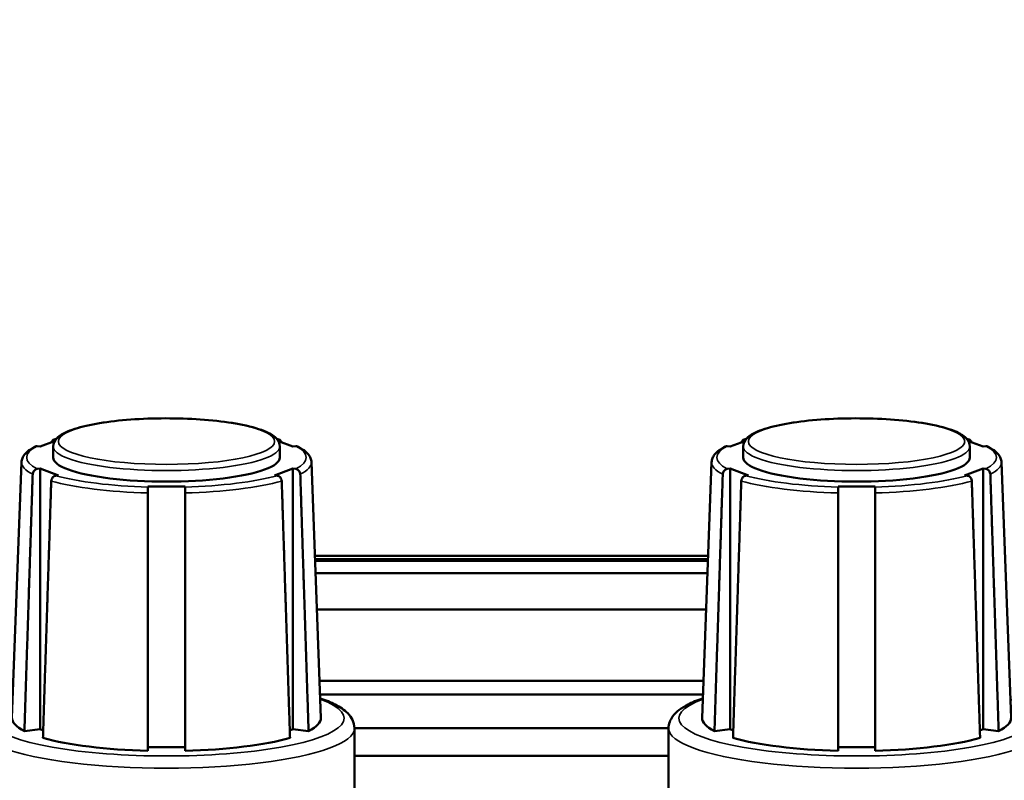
# Model space of a CAD drawing. Header units: inches. Extents: x 3.3 to 58.3, y 0.8 to 38.3.
# Tile 55 of 162: x 35.1 to 37, y 4.2 to 5.7. Entities that reach past the tile are written whole.
import ezdxf

# ---------------------------------------------------------------- set-up
doc = ezdxf.new("R2010")
doc.units = ezdxf.units.IN
doc.header["$MEASUREMENT"] = 0
for name, color, linetype, lineweight in [('Dimension (ANSI)', 7, 'Continuous', 25), ('Visible (ANSI)', 7, 'Continuous', 50), ('Visible Narrow (ANSI)', 7, 'Continuous', 35)]:
    doc.layers.add(name, color=color, linetype=linetype, lineweight=lineweight)
doc.styles.add('Note Text (ANSI)', font='tahoma.ttf')
doc.dimstyles.new('Default (ANSI)', dxfattribs={"dimtxt": 0.75, "dimasz": 0.098425, "dimexe": 0.125, "dimexo": 0.0625, "dimgap": 0.031496, "dimtad": 0, "dimtih": 1, "dimtoh": 1, "dimrnd": 1e-08, "dimzin": 4, "dimdsep": 46, "dimtxsty": 'Note Text (ANSI)', "dimcen": 0.09, "dimdle": 0.393701, "dimclrd": 256, "dimclre": 256, "dimclrt": 256, "dimadec": 0, "dimazin": 1, "dimtfac": 0.16, "dimtofl": 0, "dimtmove": 0, "dimatfit": 3, "dimfxl": 1, "dimtolj": 1, "dimtzin": 4, "dimlwd": -1, "dimlwe": -1, "dimarcsym": 0})

# ---------------------------------------------------------------- blocks, each defined once
blk = doc.blocks.new('*D5')
at = {"layer": 'Defpoints', "color": 0}
for p in [(42.8391, 9.2008), (21.1391, 4.6703), (42.8391, 4.6703)]:
    blk.add_point(p, dxfattribs=at)
at = {"layer": 'Dimension (ANSI)'}
for p, q in [((21.1391, 4.7328), (21.1391, 9.3258)), ((42.8391, 4.7328), (42.8391, 9.3258)), ((21.2375, 9.2008), (30.7235, 9.2008)), ((42.7406, 9.2008), (33.2546, 9.2008))]:
    blk.add_line(p, q, dxfattribs=at)
for points in [[(21.2375, 9.2172), (21.2375, 9.1844), (21.1391, 9.2008)], [(42.7406, 9.2172), (42.7406, 9.1844), (42.8391, 9.2008)]]:
    blk.add_solid(points, dxfattribs=at)
at = {"layer": 'Dimension (ANSI)', "insert": (30.755, 9.5914), "char_height": 0.75, "attachment_point": 1, "style": 'Note Text (ANSI)'}
blk.add_mtext('\\A1;21.70', dxfattribs=at)

msp = doc.modelspace()

# ---------------------------------------------------------------- linework, layer by layer
at = {"layer": 'Visible (ANSI)'}
for p, q in [((35.1545, 4.8988), (35.1261, 4.8883)), ((35.1566, 4.9023), (35.1569, 4.9022)), ((35.5865, 4.9022), (35.5868, 4.9023)), ((35.6173, 4.8883), (35.5889, 4.8988)), ((36.4945, 4.8988), (36.4661, 4.8883)), ((36.4966, 4.9023), (36.4969, 4.9022)), ((36.9265, 4.9022), (36.9268, 4.9023)), ((36.9573, 4.8883), (36.9289, 4.8988)), ((35.1261, 4.8883), (35.1206, 4.889)), ((35.1517, 4.8885), (35.1517, 4.867)), ((35.5917, 4.8885), (35.5917, 4.867)), ((35.6228, 4.889), (35.6173, 4.8883)), ((36.4661, 4.8883), (36.4606, 4.889)), ((36.4917, 4.8885), (36.4917, 4.867)), ((36.9317, 4.8885), (36.9317, 4.867)), ((36.9628, 4.889), (36.9573, 4.8883)), ((35.0902, 4.8581), (35.0717, 4.3614)), ((35.6532, 4.8581), (35.6717, 4.3614)), ((36.4302, 4.8581), (36.4117, 4.3614)), ((36.9932, 4.8581), (37.0117, 4.3614)), ((35.1206, 4.845), (35.1261, 4.8457)), ((35.1261, 4.8457), (35.1621, 4.8324)), ((35.1261, 4.8457), (35.1261, 4.3395)), ((35.5813, 4.8324), (35.6173, 4.8457)), ((35.6173, 4.8457), (35.6228, 4.845)), ((35.6173, 4.8457), (35.6173, 4.3395)), ((36.4606, 4.845), (36.4661, 4.8457)), ((36.4661, 4.8457), (36.5021, 4.8324)), ((36.4661, 4.8457), (36.4661, 4.3395)), ((36.9213, 4.8324), (36.9573, 4.8457)), ((36.9573, 4.8457), (36.9628, 4.845)), ((36.9573, 4.8457), (36.9573, 4.3395)), ((35.1621, 4.8324), (35.1566, 4.8317)), ((35.5868, 4.8317), (35.5813, 4.8324)), ((36.5021, 4.8324), (36.4966, 4.8317)), ((36.9268, 4.8317), (36.9213, 4.8324)), ((35.3357, 4.8097), (35.3357, 4.811)), ((35.3357, 4.811), (35.4077, 4.811)), ((35.4077, 4.811), (35.4077, 4.8097)), ((36.6757, 4.8097), (36.6757, 4.811)), ((36.6757, 4.811), (36.7477, 4.811)), ((36.7477, 4.811), (36.7477, 4.8097)), ((35.66, 4.676), (36.4234, 4.676)), ((35.6603, 4.6664), (36.4231, 4.6664)), ((36.4222, 4.6423), (35.6612, 4.6423)), ((35.6639, 4.5717), (36.4195, 4.5717)), ((35.669, 4.4337), (36.4144, 4.4337)), ((36.4134, 4.4067), (35.67, 4.4067)), ((35.7367, 4.3417), (36.3467, 4.3417)), ((35.7367, 4.2045), (35.7367, 4.3413)), ((36.3467, 4.2045), (36.3467, 4.3413)), ((35.1261, 4.3395), (35.0958, 4.3358)), ((35.1322, 4.3372), (35.1261, 4.3395)), ((35.6173, 4.3395), (35.6112, 4.3372)), ((35.6476, 4.3358), (35.6173, 4.3395)), ((36.4661, 4.3395), (36.4358, 4.3358)), ((36.4722, 4.3372), (36.4661, 4.3395)), ((36.9573, 4.3395), (36.9512, 4.3372)), ((36.9876, 4.3358), (36.9573, 4.3395)), ((35.4077, 4.3049), (35.3357, 4.3049)), ((36.7477, 4.3049), (36.6757, 4.3049)), ((36.3467, 4.2878), (35.7367, 4.2878))]:
    msp.add_line(p, q, dxfattribs=at)
for centre, major_axis, start_param, end_param in [((35.3717, 4.867), (-0.22, 0), 0, 3.141593), ((36.7117, 4.867), (-0.22, 0), 0, 3.141593), ((35.3717, 4.3609), (-0.3, 0), 6.275263, 6.686494), ((35.3717, 4.3609), (0.3, 0), 5.879876, 6.291107), ((36.7117, 4.3609), (-0.3, 0), 6.275263, 6.686494), ((36.7117, 4.3609), (0.3, 0), 5.879876, 6.291107), ((35.3717, 4.3609), (-0.3, 0), 0.643889, 1.450506), ((35.3717, 4.3609), (-0.3, 0), 1.691086, 2.497704), ((36.7117, 4.3609), (-0.3, 0), 0.643889, 1.450506), ((36.7117, 4.3609), (-0.3, 0), 1.691086, 2.497704)]:
    msp.add_ellipse(centre, major_axis=major_axis, ratio=0.21286, start_param=start_param, end_param=end_param, dxfattribs=at)
for points, knots in [([(35.5917, 4.8885), (35.5917, 4.8936), (35.5896, 4.8984), (35.5817, 4.9083), (35.5746, 4.9127), (35.5537, 4.9221), (35.5381, 4.9266), (35.5024, 4.934), (35.4827, 4.9368), (35.4406, 4.941), (35.4182, 4.9424), (35.3727, 4.9434), (35.3495, 4.9432), (35.3048, 4.9412), (35.2832, 4.9394), (35.2435, 4.9344), (35.2254, 4.9311), (35.1943, 4.9234), (35.1814, 4.919), (35.1662, 4.9108), (35.1616, 4.9076), (35.1544, 4.8996), (35.1517, 4.8943), (35.1517, 4.8885)], [0, 0, 0, 0, 0.166973, 0.166973, 0.442565, 0.442565, 0.803519, 0.803519, 1.134268, 1.134268, 1.458987, 1.458987, 1.782172, 1.782172, 2.105598, 2.105598, 2.431375, 2.431375, 2.765974, 2.765974, 2.951694, 2.951694, 3.141593, 3.141593, 3.141593, 3.141593]), ([(36.9317, 4.8885), (36.9317, 4.8936), (36.9296, 4.8984), (36.9217, 4.9083), (36.9146, 4.9127), (36.8937, 4.9221), (36.8781, 4.9266), (36.8424, 4.934), (36.8227, 4.9368), (36.7806, 4.941), (36.7582, 4.9424), (36.7127, 4.9434), (36.6895, 4.9432), (36.6448, 4.9412), (36.6232, 4.9394), (36.5835, 4.9344), (36.5654, 4.9311), (36.5343, 4.9234), (36.5214, 4.919), (36.5062, 4.9108), (36.5016, 4.9076), (36.4944, 4.8996), (36.4917, 4.8943), (36.4917, 4.8885)], [0, 0, 0, 0, 0.166973, 0.166973, 0.442565, 0.442565, 0.803519, 0.803519, 1.134268, 1.134268, 1.458987, 1.458987, 1.782172, 1.782172, 2.105598, 2.105598, 2.431375, 2.431375, 2.765974, 2.765974, 2.951694, 2.951694, 3.141593, 3.141593, 3.141593, 3.141593]), ([(35.1483, 4.8965), (35.1484, 4.8968), (35.1485, 4.897), (35.149, 4.8983), (35.1497, 4.8994), (35.1512, 4.9009), (35.1523, 4.9016), (35.1543, 4.9023), (35.1555, 4.9024), (35.1566, 4.9023)], [0.00746458, 0.00746458, 0.00746458, 0.00746458, 0.0093788, 0.0093788, 0.01879725, 0.01879725, 0.02826573, 0.02826573, 0.037779, 0.037779, 0.037779, 0.037779]), ([(35.5868, 4.9023), (35.5878, 4.9024), (35.5891, 4.9023), (35.5911, 4.9016), (35.5922, 4.9009), (35.5937, 4.8994), (35.5944, 4.8983), (35.5949, 4.897), (35.595, 4.8968), (35.5951, 4.8965)], [-0.037779, -0.037779, -0.037779, -0.037779, -0.02826573, -0.02826573, -0.01879725, -0.01879725, -0.0093788, -0.0093788, -0.00746458, -0.00746458, -0.00746458, -0.00746458]), ([(36.4883, 4.8965), (36.4884, 4.8968), (36.4885, 4.897), (36.489, 4.8983), (36.4897, 4.8994), (36.4912, 4.9009), (36.4923, 4.9016), (36.4943, 4.9023), (36.4955, 4.9024), (36.4966, 4.9023)], [0.00746458, 0.00746458, 0.00746458, 0.00746458, 0.0093788, 0.0093788, 0.01879725, 0.01879725, 0.02826573, 0.02826573, 0.037779, 0.037779, 0.037779, 0.037779]), ([(36.9268, 4.9023), (36.9278, 4.9024), (36.9291, 4.9023), (36.9311, 4.9016), (36.9322, 4.9009), (36.9337, 4.8994), (36.9344, 4.8983), (36.9349, 4.897), (36.935, 4.8968), (36.9351, 4.8965)], [-0.037779, -0.037779, -0.037779, -0.037779, -0.02826573, -0.02826573, -0.01879725, -0.01879725, -0.0093788, -0.0093788, -0.00746458, -0.00746458, -0.00746458, -0.00746458]), ([(35.0902, 4.8581), (35.0903, 4.8607), (35.0909, 4.8634), (35.0929, 4.8683), (35.0942, 4.8705), (35.0974, 4.8747), (35.0992, 4.8766), (35.1034, 4.8802), (35.1057, 4.8819), (35.1107, 4.8852), (35.1134, 4.8867), (35.1163, 4.8883)], [3.1495146, 3.1495146, 3.1495146, 3.1495146, 3.2265328, 3.2265328, 3.3035509, 3.3035509, 3.380569, 3.380569, 3.4575871, 3.4575871, 3.5346053, 3.5346053, 3.5346053, 3.5346053]), ([(35.1206, 4.889), (35.1195, 4.8891), (35.1183, 4.889), (35.117, 4.8886), (35.1166, 4.8884), (35.1163, 4.8882)], [-0.037779, -0.037779, -0.037779, -0.037779, -0.02826573, -0.02826573, -0.02525151, -0.02525151, -0.02525151, -0.02525151]), ([(35.6271, 4.8882), (35.6268, 4.8884), (35.6264, 4.8886), (35.6251, 4.889), (35.6238, 4.8891), (35.6228, 4.889)], [0.02525151, 0.02525151, 0.02525151, 0.02525151, 0.02826573, 0.02826573, 0.037779, 0.037779, 0.037779, 0.037779]), ([(35.6271, 4.8883), (35.63, 4.8867), (35.6327, 4.8852), (35.6377, 4.8819), (35.64, 4.8802), (35.6441, 4.8766), (35.646, 4.8747), (35.6492, 4.8705), (35.6505, 4.8683), (35.6525, 4.8634), (35.6531, 4.8607), (35.6532, 4.8581)], [5.8901727, 5.8901727, 5.8901727, 5.8901727, 5.9671908, 5.9671908, 6.0442089, 6.0442089, 6.1212271, 6.1212271, 6.1982452, 6.1982452, 6.2752633, 6.2752633, 6.2752633, 6.2752633]), ([(36.4302, 4.8581), (36.4303, 4.8607), (36.4309, 4.8634), (36.4329, 4.8683), (36.4342, 4.8705), (36.4374, 4.8747), (36.4392, 4.8766), (36.4434, 4.8802), (36.4457, 4.8819), (36.4507, 4.8852), (36.4534, 4.8867), (36.4563, 4.8883)], [3.1495146, 3.1495146, 3.1495146, 3.1495146, 3.2265328, 3.2265328, 3.3035509, 3.3035509, 3.380569, 3.380569, 3.4575871, 3.4575871, 3.5346053, 3.5346053, 3.5346053, 3.5346053]), ([(36.4606, 4.889), (36.4595, 4.8891), (36.4583, 4.889), (36.457, 4.8886), (36.4566, 4.8884), (36.4563, 4.8882)], [-0.037779, -0.037779, -0.037779, -0.037779, -0.02826573, -0.02826573, -0.02525151, -0.02525151, -0.02525151, -0.02525151]), ([(36.9671, 4.8882), (36.9668, 4.8884), (36.9664, 4.8886), (36.9651, 4.889), (36.9638, 4.8891), (36.9628, 4.889)], [0.02525151, 0.02525151, 0.02525151, 0.02525151, 0.02826573, 0.02826573, 0.037779, 0.037779, 0.037779, 0.037779]), ([(36.9671, 4.8883), (36.97, 4.8867), (36.9727, 4.8852), (36.9777, 4.8819), (36.98, 4.8802), (36.9841, 4.8766), (36.986, 4.8747), (36.9892, 4.8705), (36.9905, 4.8683), (36.9925, 4.8634), (36.9931, 4.8607), (36.9932, 4.8581)], [5.8901727, 5.8901727, 5.8901727, 5.8901727, 5.9671908, 5.9671908, 6.0442089, 6.0442089, 6.1212271, 6.1212271, 6.1982452, 6.1982452, 6.2752633, 6.2752633, 6.2752633, 6.2752633]), ([(35.1119, 4.8345), (35.1119, 4.8356), (35.1122, 4.8369), (35.113, 4.8391), (35.1137, 4.8404), (35.1152, 4.8423), (35.1163, 4.8432), (35.1183, 4.8444), (35.1195, 4.8449), (35.1206, 4.845)], [0.00090854, 0.00090854, 0.00090854, 0.00090854, 0.0093788, 0.0093788, 0.01879725, 0.01879725, 0.02826573, 0.02826573, 0.037779, 0.037779, 0.037779, 0.037779]), ([(35.6228, 4.845), (35.6238, 4.8449), (35.6251, 4.8444), (35.6271, 4.8432), (35.6282, 4.8423), (35.6297, 4.8404), (35.6304, 4.8391), (35.6312, 4.8369), (35.6315, 4.8356), (35.6315, 4.8345)], [-0.037779, -0.037779, -0.037779, -0.037779, -0.02826573, -0.02826573, -0.01879725, -0.01879725, -0.0093788, -0.0093788, -0.00090854, -0.00090854, -0.00090854, -0.00090854]), ([(36.4519, 4.8345), (36.4519, 4.8356), (36.4522, 4.8369), (36.453, 4.8391), (36.4537, 4.8404), (36.4552, 4.8423), (36.4563, 4.8432), (36.4583, 4.8444), (36.4595, 4.8449), (36.4606, 4.845)], [0.00090854, 0.00090854, 0.00090854, 0.00090854, 0.0093788, 0.0093788, 0.01879725, 0.01879725, 0.02826573, 0.02826573, 0.037779, 0.037779, 0.037779, 0.037779]), ([(36.9628, 4.845), (36.9638, 4.8449), (36.9651, 4.8444), (36.9671, 4.8432), (36.9682, 4.8423), (36.9697, 4.8404), (36.9704, 4.8391), (36.9712, 4.8369), (36.9715, 4.8356), (36.9715, 4.8345)], [-0.037779, -0.037779, -0.037779, -0.037779, -0.02826573, -0.02826573, -0.01879725, -0.01879725, -0.0093788, -0.0093788, -0.00090854, -0.00090854, -0.00090854, -0.00090854]), ([(35.1566, 4.8317), (35.1555, 4.8316), (35.1543, 4.8311), (35.1523, 4.83), (35.1512, 4.829), (35.1497, 4.8271), (35.149, 4.8258), (35.1482, 4.8236), (35.1479, 4.8223), (35.1479, 4.8212)], [-0.037779, -0.037779, -0.037779, -0.037779, -0.02826573, -0.02826573, -0.01879725, -0.01879725, -0.0093788, -0.0093788, -0.00090854, -0.00090854, -0.00090854, -0.00090854]), ([(35.5955, 4.8212), (35.5955, 4.8223), (35.5952, 4.8236), (35.5944, 4.8258), (35.5937, 4.8271), (35.5922, 4.829), (35.5911, 4.83), (35.5891, 4.8311), (35.5878, 4.8316), (35.5868, 4.8317)], [0.00090854, 0.00090854, 0.00090854, 0.00090854, 0.0093788, 0.0093788, 0.01879725, 0.01879725, 0.02826573, 0.02826573, 0.037779, 0.037779, 0.037779, 0.037779]), ([(36.4966, 4.8317), (36.4955, 4.8316), (36.4943, 4.8311), (36.4923, 4.83), (36.4912, 4.829), (36.4897, 4.8271), (36.489, 4.8258), (36.4882, 4.8236), (36.4879, 4.8223), (36.4879, 4.8212)], [-0.037779, -0.037779, -0.037779, -0.037779, -0.02826573, -0.02826573, -0.01879725, -0.01879725, -0.0093788, -0.0093788, -0.00090854, -0.00090854, -0.00090854, -0.00090854]), ([(36.9355, 4.8212), (36.9355, 4.8223), (36.9352, 4.8236), (36.9344, 4.8258), (36.9337, 4.8271), (36.9322, 4.829), (36.9311, 4.83), (36.9291, 4.8311), (36.9278, 4.8316), (36.9268, 4.8317)], [0.00090854, 0.00090854, 0.00090854, 0.00090854, 0.0093788, 0.0093788, 0.01879725, 0.01879725, 0.02826573, 0.02826573, 0.037779, 0.037779, 0.037779, 0.037779]), ([(35.3357, 4.7981), (35.3357, 4.7993), (35.3357, 4.8006), (35.3357, 4.8029), (35.3357, 4.8043), (35.3357, 4.8064), (35.3357, 4.8074), (35.3357, 4.8088), (35.3357, 4.8094), (35.3357, 4.8097)], [0.00090854, 0.00090854, 0.00090854, 0.00090854, 0.0093788, 0.0093788, 0.01879725, 0.01879725, 0.02826573, 0.02826573, 0.037779, 0.037779, 0.037779, 0.037779]), ([(35.4077, 4.8097), (35.4077, 4.8094), (35.4077, 4.8088), (35.4077, 4.8074), (35.4077, 4.8064), (35.4077, 4.8043), (35.4077, 4.8029), (35.4077, 4.8006), (35.4077, 4.7993), (35.4077, 4.7981)], [-0.037779, -0.037779, -0.037779, -0.037779, -0.02826573, -0.02826573, -0.01879725, -0.01879725, -0.0093788, -0.0093788, -0.00090854, -0.00090854, -0.00090854, -0.00090854]), ([(36.6757, 4.7981), (36.6757, 4.7993), (36.6757, 4.8006), (36.6757, 4.8029), (36.6757, 4.8043), (36.6757, 4.8064), (36.6757, 4.8074), (36.6757, 4.8088), (36.6757, 4.8094), (36.6757, 4.8097)], [0.00090854, 0.00090854, 0.00090854, 0.00090854, 0.0093788, 0.0093788, 0.01879725, 0.01879725, 0.02826573, 0.02826573, 0.037779, 0.037779, 0.037779, 0.037779]), ([(36.7477, 4.8097), (36.7477, 4.8094), (36.7477, 4.8088), (36.7477, 4.8074), (36.7477, 4.8064), (36.7477, 4.8043), (36.7477, 4.8029), (36.7477, 4.8006), (36.7477, 4.7993), (36.7477, 4.7981)], [-0.037779, -0.037779, -0.037779, -0.037779, -0.02826573, -0.02826573, -0.01879725, -0.01879725, -0.0093788, -0.0093788, -0.00090854, -0.00090854, -0.00090854, -0.00090854]), ([(35.6703, 4.3993), (35.6811, 4.3957), (35.6907, 4.3917), (35.7088, 4.3825), (35.717, 4.3771), (35.7309, 4.363), (35.7367, 4.3528), (35.7367, 4.3413)], [5.7223964, 5.7223964, 5.7223964, 5.7223964, 5.8878026, 5.8878026, 6.0773134, 6.0773134, 6.2831853, 6.2831853, 6.2831853, 6.2831853]), ([(36.3467, 4.3413), (36.3467, 4.3499), (36.35, 4.358), (36.3618, 4.3743), (36.3719, 4.3811), (36.3927, 4.3917), (36.4023, 4.3957), (36.4131, 4.3993)], [3.1415927, 3.1415927, 3.1415927, 3.1415927, 3.2947416, 3.2947416, 3.5371194, 3.5371194, 3.7023815, 3.7023815, 3.7023815, 3.7023815])]:
    msp.add_open_spline(points, degree=3, knots=knots, dxfattribs=at)
for points in [[(35.1537, 4.9021), (35.155, 4.9024), (35.1563, 4.9028), (35.1576, 4.9031)], [(35.5858, 4.9031), (35.5871, 4.9028), (35.5884, 4.9024), (35.5897, 4.9021)], [(36.4937, 4.9021), (36.495, 4.9024), (36.4963, 4.9028), (36.4976, 4.9031)], [(36.9258, 4.9031), (36.9271, 4.9028), (36.9284, 4.9024), (36.9297, 4.9021)]]:
    msp.add_open_spline(points, degree=3, dxfattribs=at)
for points, weights in [([(35.0958, 4.3358), (35.1041, 4.5932), (35.1119, 4.8345)], [1, 1.00052363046, 1.00002012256]), ([(35.1479, 4.8212), (35.1401, 4.5799), (35.1318, 4.3225)], [1.00002012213, 1.00052361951, 1]), ([(35.6116, 4.3225), (35.6033, 4.5799), (35.5955, 4.8212)], [1, 1.00052363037, 1.00002012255]), ([(35.6315, 4.8345), (35.6393, 4.5932), (35.6476, 4.3358)], [1.00002012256, 1.00052363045, 1]), ([(36.4358, 4.3358), (36.4441, 4.5932), (36.4519, 4.8345)], [1, 1.00052363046, 1.00002012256]), ([(36.4879, 4.8212), (36.4801, 4.5799), (36.4718, 4.3225)], [1.00002012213, 1.00052361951, 1]), ([(36.9516, 4.3225), (36.9433, 4.5799), (36.9355, 4.8212)], [1, 1.00052363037, 1.00002012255]), ([(36.9715, 4.8345), (36.9793, 4.5932), (36.9876, 4.3358)], [1.00002012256, 1.00052363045, 1]), ([(35.3357, 4.2975), (35.3357, 4.5559), (35.3357, 4.7981)], [1, 1.0005236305, 1.00002012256]), ([(35.4077, 4.7981), (35.4077, 4.5559), (35.4077, 4.2975)], [1.00002012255, 1.00052363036, 1]), ([(36.6757, 4.2975), (36.6757, 4.5559), (36.6757, 4.7981)], [1, 1.0005236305, 1.00002012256]), ([(36.7477, 4.7981), (36.7477, 4.5559), (36.7477, 4.2975)], [1.00002012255, 1.00052363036, 1])]:
    msp.add_rational_spline(points, weights, degree=2, dxfattribs=at)
at = {"layer": 'Visible Narrow (ANSI)'}
msp.add_line((36.4232, 4.6703), (35.6602, 4.6703), dxfattribs=at)
for centre in [(35.3717, 4.8983), (36.7117, 4.8983)]:
    msp.add_ellipse(centre, major_axis=(-0.21, 0), ratio=0.21286, dxfattribs=at)
for centre, major_axis, start_param, end_param in [((35.3717, 4.867), (0.2715, 0), 2.482962, 2.485016), ((35.3717, 4.867), (0.2715, 0), 0.656577, 0.658631), ((36.7117, 4.867), (0.2715, 0), 2.482962, 2.485016), ((36.7117, 4.867), (0.2715, 0), 0.656577, 0.658631), ((35.3717, 4.867), (-0.2715, 0), 5.892565, 6.673806), ((35.3717, 4.8885), (-0.22, 0), 0, 3.141593), ((35.3717, 4.867), (0.2715, 0), 5.892565, 6.673806), ((36.7117, 4.867), (-0.2715, 0), 5.892565, 6.673806), ((36.7117, 4.8885), (-0.22, 0), 0, 3.141593), ((36.7117, 4.867), (0.2715, 0), 5.892565, 6.673806), ((35.3717, 4.8576), (-0.2815, 0), 6.275263, 6.678553), ((35.3717, 4.8576), (0.2815, 0), 5.887818, 6.291107), ((36.7117, 4.8576), (-0.2815, 0), 6.275263, 6.678553), ((36.7117, 4.8576), (0.2815, 0), 5.887818, 6.291107), ((35.3717, 4.8576), (0.2815, 0), 3.793422, 4.584158), ((35.3717, 4.867), (-0.2715, 0), 0.656577, 1.437818), ((35.3717, 4.867), (-0.2715, 0), 1.703774, 2.485016), ((35.3717, 4.8576), (0.2815, 0), 4.84062, 5.631355), ((36.7117, 4.8576), (0.2815, 0), 3.793422, 4.584158), ((36.7117, 4.867), (-0.2715, 0), 0.656577, 1.437818), ((36.7117, 4.867), (-0.2715, 0), 1.703774, 2.485016), ((36.7117, 4.8576), (0.2815, 0), 4.84062, 5.631355), ((35.3717, 4.3609), (0.345, 0), 2.617196, 6.807582), ((36.7117, 4.3609), (0.345, 0), 2.617196, 6.807582), ((35.3717, 4.3413), (-0.365, 0), 0, 3.141593), ((36.7117, 4.3413), (-0.365, 0), 0, 3.141593)]:
    msp.add_ellipse(centre, major_axis=major_axis, ratio=0.21286, start_param=start_param, end_param=end_param, dxfattribs=at)

# ---------------------------------------------------------------- dimensions: what is measured, and where the dimension line sits
at = {"layer": 'Dimension (ANSI)'}
dim = msp.add_linear_dim(base=(42.8391, 9.2008), p1=(21.1391, 4.6703), p2=(42.8391, 4.6703), angle=180, dimstyle='Default (ANSI)', override={"dimtih": 0, "dimtoh": 0, "dimdec": 2, "dimtp": 0, "dimtm": 0, "dimtdec": 2, "dimatfit": 1}, dxfattribs=at)
dim.commit()
dim.dimension.update_dxf_attribs({"geometry": '*D5', "text_midpoint": (31.9891, 9.2008), "dimtype": 160})

doc.saveas('drawing.dxf')
